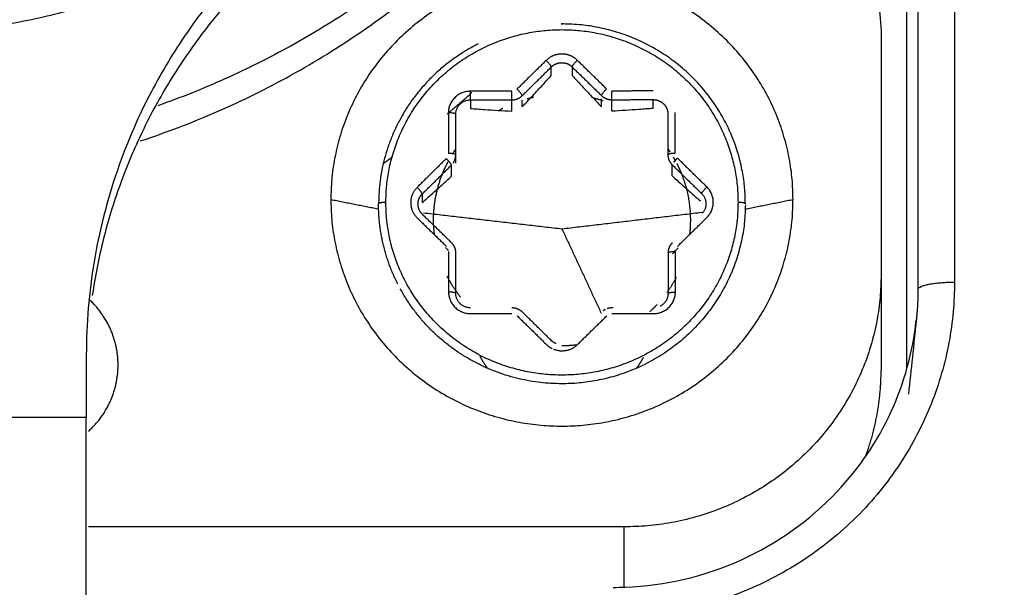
# Model space of a CAD drawing. Header units: millimetres. Extents: x 9946 to 11276, y -3292 to -1962.
# Tile 102 of 170: x 10842 to 10855, y -2291 to -2283. Entities that reach past the tile are written whole.
import ezdxf

# ---------------------------------------------------------------- set-up
doc = ezdxf.new("R2010")
doc.units = ezdxf.units.MM
doc.layers.add('ROXX NEO lite', color=7, linetype='Continuous', true_color=0x000000)
doc.dimstyles.get("Standard").update_dxf_attribs({"dimscale": 10, "dimtxt": 2.5, "dimasz": 3, "dimexe": 1, "dimexo": 0.5, "dimgap": 0.8, "dimtad": 1, "dimtoh": 1, "dimdec": 1, "dimzin": 1, "dimdsep": 46, "dimtxsty": 'Standard', "dimblk": 'OPEN90', "dimcen": 2.5, "dimadec": 1, "dimazin": 1, "dimtfac": 1, "dimtdec": 4, "dimtix": 1, "dimtofl": 0, "dimtmove": 1, "dimatfit": 3, "dimldrblk": 'OPEN90', "dimfxl": 1, "dimtolj": 1, "dimtzin": 1, "dimarcsym": 0})

# ---------------------------------------------------------------- blocks, each defined once
blk = doc.blocks.new('*D2')
at = {"layer": 'Defpoints', "color": 0}
for p in [(10752.196, -2185.885), (11119.696, -2185.885), (11119.696, -2408.445)]:
    blk.add_point(p, dxfattribs=at)
at = {"layer": 'ROXX NEO lite', "color": 0, "lineweight": -2}
for p, q in [((10752.196, -2191.886), (10752.196, -2411.446)), ((11119.696, -2191.886), (11119.696, -2411.446)), ((10758.197, -2408.445), (11113.695, -2408.445))]:
    blk.add_line(p, q, dxfattribs=at)
at = {"layer": 'ROXX NEO lite', "color": 0}
for points in [[(10758.197, -2407.445), (10758.197, -2409.445), (10752.196, -2408.445)], [(11113.695, -2409.445), (11113.695, -2407.445), (11119.696, -2408.445)]]:
    blk.add_solid(points, dxfattribs=at)
at = {"layer": 'ROXX NEO lite', "color": 0, "insert": (10935.946, -2401.544), "char_height": 9.0015, "attachment_point": 5}
blk.add_mtext('\\A1;367.5', dxfattribs=at)

msp = doc.modelspace()

# ---------------------------------------------------------------- linework, layer by layer
at = {"layer": 'ROXX NEO lite', "color": 18, "lineweight": -3, "true_color": 0x000000}
for points, degree in [([(10854.489, -2276.704), (10854.489, -2281.787), (10854.489, -2286.87)], 2), ([(10853.99, -2277.12), (10853.99, -2282.044), (10853.99, -2286.968)], 2), ([(10853.838, -2288.054), (10853.838, -2282.617), (10853.838, -2277.18)], 2), ([(10846.026, -2281.452), (10845.995, -2281.476), (10845.929, -2281.524), (10845.826, -2281.602), (10845.715, -2281.687), (10845.596, -2281.782), (10845.467, -2281.889), (10845.326, -2282.01), (10845.172, -2282.149), (10845.006, -2282.307), (10844.83, -2282.485), (10844.642, -2282.687), (10844.442, -2282.92), (10844.229, -2283.188), (10844.006, -2283.497), (10843.774, -2283.855), (10843.537, -2284.272), (10843.299, -2284.763), (10843.071, -2285.342), (10842.885, -2285.961), (10842.753, -2286.589), (10842.673, -2287.222), (10842.655, -2287.649), (10842.655, -2287.863)], 3), ([(10852.854, -2281.967), (10852.955, -2282.065), (10853.134, -2282.276), (10853.35, -2282.693), (10853.457, -2283.062), (10853.488, -2283.35), (10853.488, -2283.498)], 3), ([(10853.488, -2283.498), (10853.488, -2285.135), (10853.488, -2286.773)], 2), ([(10848.922, -2283.851), (10848.724, -2284.046), (10848.525, -2284.242)], 2), ([(10849.746, -2284.239), (10849.547, -2284.044), (10849.347, -2283.849)], 2), ([(10848.596, -2284.331), (10848.795, -2284.135), (10848.993, -2283.94)], 2), ([(10848.993, -2284.055), (10848.993, -2283.997), (10848.993, -2283.94)], 2), ([(10849.276, -2283.939), (10849.476, -2284.134), (10849.676, -2284.329)], 2), ([(10849.276, -2283.939), (10849.276, -2283.997), (10849.276, -2284.054)], 2), ([(10848.596, -2284.483), (10848.64, -2284.437), (10848.728, -2284.343), (10848.856, -2284.206), (10848.947, -2284.106), (10848.993, -2284.055)], 3), ([(10849.276, -2284.054), (10849.322, -2284.104), (10849.413, -2284.202), (10849.542, -2284.34), (10849.631, -2284.434), (10849.676, -2284.481)], 3), ([(10848.454, -2284.271), (10848.172, -2284.271), (10847.89, -2284.271)], 2), ([(10850.381, -2284.267), (10850.099, -2284.267), (10849.817, -2284.268)], 2), ([(10847.89, -2284.389), (10847.89, -2284.447), (10847.89, -2284.505)], 2), ([(10847.89, -2284.389), (10848.172, -2284.389), (10848.454, -2284.389)], 2), ([(10848.454, -2284.541), (10848.454, -2284.465), (10848.454, -2284.389)], 2), ([(10848.596, -2284.483), (10848.596, -2284.437), (10848.596, -2284.392)], 2), ([(10849.676, -2284.481), (10849.676, -2284.428), (10849.676, -2284.375)], 2), ([(10849.817, -2284.386), (10850.099, -2284.385), (10850.381, -2284.385)], 2), ([(10849.817, -2284.538), (10849.817, -2284.462), (10849.817, -2284.386)], 2), ([(10850.381, -2284.5), (10850.381, -2284.442), (10850.381, -2284.385)], 2), ([(10847.89, -2284.505), (10847.955, -2284.51), (10848.083, -2284.519), (10848.266, -2284.531), (10848.391, -2284.538), (10848.454, -2284.541)], 3), ([(10849.817, -2284.538), (10849.88, -2284.535), (10850.004, -2284.527), (10850.185, -2284.515), (10850.315, -2284.505), (10850.381, -2284.5)], 3), ([(10847.59, -2284.565), (10847.59, -2284.842), (10847.59, -2285.118)], 2), ([(10847.69, -2285.138), (10847.69, -2284.862), (10847.69, -2284.585)], 2), ([(10850.582, -2284.58), (10850.582, -2284.857), (10850.582, -2285.133)], 2), ([(10850.682, -2285.113), (10850.682, -2284.837), (10850.682, -2284.561)], 2), ([(10847.561, -2285.187), (10847.362, -2285.384), (10847.164, -2285.58)], 2), ([(10847.69, -2285.25), (10847.69, -2285.194), (10847.69, -2285.138)], 2), ([(10851.113, -2285.574), (10850.912, -2285.378), (10850.712, -2285.182)], 2), ([(10847.234, -2285.669), (10847.433, -2285.473), (10847.632, -2285.276)], 2), ([(10847.632, -2285.428), (10847.632, -2285.352), (10847.632, -2285.276)], 2), ([(10850.641, -2285.272), (10850.841, -2285.468), (10851.042, -2285.664)], 2), ([(10850.641, -2285.424), (10850.641, -2285.348), (10850.641, -2285.272)], 2), ([(10847.234, -2285.785), (10847.28, -2285.745), (10847.37, -2285.665), (10847.499, -2285.55), (10847.588, -2285.469), (10847.632, -2285.428)], 3), ([(10845.988, -2285.744), (10846.31, -2285.808), (10846.631, -2285.872)], 2), ([(10847.234, -2285.669), (10847.234, -2285.727), (10847.234, -2285.785)], 2), ([(10851.639, -2285.874), (10851.964, -2285.809), (10852.288, -2285.744)], 2), ([(10847.165, -2285.996), (10847.364, -2286.189), (10847.563, -2286.383)], 2), ([(10847.633, -2286.334), (10847.434, -2286.14), (10847.235, -2285.946)], 2), ([(10847.252, -2285.926), (10848.195, -2286.035), (10849.138, -2286.144)], 2), ([(10849.138, -2286.144), (10850.093, -2286.031), (10851.049, -2285.918)], 2), ([(10850.714, -2286.383), (10850.913, -2286.186), (10851.113, -2285.99)], 2), ([(10849.138, -2286.144), (10849.405, -2286.719), (10849.673, -2287.293)], 2), ([(10847.549, -2286.397), (10847.562, -2286.411), (10847.575, -2286.424), (10847.588, -2286.438)], 3), ([(10850.643, -2286.486), (10850.668, -2286.459), (10850.694, -2286.431), (10850.72, -2286.404)], 3), ([(10847.592, -2286.453), (10847.592, -2286.729), (10847.592, -2287.005)], 2), ([(10847.692, -2287.025), (10847.692, -2286.749), (10847.692, -2286.473)], 2), ([(10850.584, -2286.472), (10850.584, -2286.749), (10850.584, -2287.025)], 2), ([(10850.684, -2287.005), (10850.684, -2286.729), (10850.684, -2286.452)], 2), ([(10853.488, -2286.773), (10853.488, -2287.421), (10853.488, -2288.069)], 2), ([(10849.835, -2287.221), (10849.828, -2287.221), (10849.82, -2287.221)], 2), ([(10847.892, -2287.299), (10848.175, -2287.299), (10848.457, -2287.299)], 2), ([(10848.527, -2287.328), (10848.727, -2287.523), (10848.926, -2287.719)], 2), ([(10848.997, -2287.669), (10848.798, -2287.474), (10848.598, -2287.278)], 2), ([(10849.351, -2287.719), (10849.55, -2287.523), (10849.75, -2287.328)], 2), ([(10849.82, -2287.299), (10850.102, -2287.299), (10850.384, -2287.299)], 2), ([(10853.967, -2287.387), (10853.932, -2287.723), (10853.896, -2288.059), (10853.861, -2288.395)], 3), ([(10842.655, -2287.863), (10842.655, -2288.289), (10842.655, -2288.715)], 2), ([(10842.655, -2288.715), (10839.655, -2288.715), (10836.655, -2288.715)], 2), ([(10849.988, -2290.203), (10846.336, -2290.203), (10842.683, -2290.203)], 2), ([(10849.988, -2291.025), (10849.988, -2290.614), (10849.988, -2290.203)], 2)]:
    msp.add_open_spline(points, degree=degree, dxfattribs=at)
for points, weights in [([(10843.391, -2284.948), (10847.947, -2283.451), (10850.139, -2279.26)], [0.900724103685, 0.822024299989, 0.874627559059]), ([(10849.82, -2279.432), (10847.657, -2283.049), (10843.631, -2284.468)], [0.895697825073, 0.873109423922, 0.962988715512]), ([(10833.427, -2281.556), (10839.766, -2286.041), (10846.026, -2281.452)], [0.99452898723, 0.803551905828, 1]), ([(10845.937, -2281.832), (10843.214, -2283.781), (10842.736, -2287.052)], [1, 0.908341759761, 0.971652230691]), ([(10847.995, -2283.626), (10846.647, -2284.305), (10846.639, -2285.79)], [0.874374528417, 0.799604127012, 1]), ([(10848.993, -2283.94), (10848.993, -2283.92), (10848.922, -2283.851)], [1, 0.707106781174, 1]), ([(10849.276, -2283.939), (10849.276, -2283.919), (10849.347, -2283.849)], [1, 0.707106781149, 1]), ([(10847.89, -2284.271), (10847.59, -2284.271), (10847.59, -2284.565)], [1, 0.707106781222, 1]), ([(10847.89, -2284.389), (10847.89, -2284.369), (10847.89, -2284.271)], [1, 0.707106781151, 1]), ([(10848.454, -2284.389), (10848.454, -2284.369), (10848.454, -2284.271)], [1, 0.707106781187, 1]), ([(10848.596, -2284.331), (10848.596, -2284.311), (10848.525, -2284.242)], [1, 0.707106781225, 1]), ([(10849.676, -2284.329), (10849.676, -2284.309), (10849.746, -2284.239)], [1, 0.707106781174, 1]), ([(10849.817, -2284.386), (10849.817, -2284.366), (10849.817, -2284.268)], [1, 0.707106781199, 1]), ([(10847.91, -2284.289), (10847.745, -2284.44), (10847.574, -2284.584)], [0.952299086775, 0.954921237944, 0.95788024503]), ([(10847.69, -2284.585), (10847.69, -2284.389), (10847.89, -2284.389)], [1, 0.707106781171, 1]), ([(10848.454, -2284.389), (10848.538, -2284.389), (10848.596, -2284.331)], [1, 0.923239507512, 1]), ([(10848.664, -2284.373), (10848.708, -2284.361), (10848.752, -2284.351)], [0.911783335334, 0.917998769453, 0.924877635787]), ([(10849.571, -2284.362), (10849.635, -2284.378), (10849.698, -2284.399)], [0.941649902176, 0.935416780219, 0.930565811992]), ([(10849.676, -2284.329), (10849.734, -2284.386), (10849.817, -2284.386)], [1, 0.923712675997, 1]), ([(10848.288, -2284.525), (10848.309, -2284.513), (10848.331, -2284.502)], [0.870213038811, 0.87193626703, 0.873837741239]), ([(10847.69, -2284.585), (10847.69, -2284.565), (10847.59, -2284.565)], [1, 0.707106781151, 1]), ([(10847.654, -2285.115), (10847.673, -2285.085), (10847.693, -2285.056)], [0.86466625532, 0.862646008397, 0.860993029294]), ([(10850.582, -2285.054), (10850.596, -2285.074), (10850.609, -2285.094)], [0.946106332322, 0.948583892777, 0.951249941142]), ([(10846.833, -2285.163), (10846.768, -2285.21), (10846.702, -2285.256)], [0.971972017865, 0.973316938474, 0.974706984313]), ([(10847.632, -2285.276), (10847.632, -2285.257), (10847.561, -2285.187)], [1, 0.707106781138, 1]), ([(10847.69, -2285.138), (10847.69, -2285.118), (10847.59, -2285.118)], [1, 0.707106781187, 1]), ([(10847.656, -2285.248), (10847.69, -2285.198), (10847.69, -2285.138)], [0.972336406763, 0.942755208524, 1]), ([(10850.582, -2285.133), (10850.582, -2285.113), (10850.682, -2285.113)], [1, 0.707316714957, 1]), ([(10850.582, -2285.133), (10850.582, -2285.214), (10850.641, -2285.272)], [1, 0.923879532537, 1]), ([(10850.655, -2285.168), (10850.67, -2285.193), (10850.684, -2285.219)], [0.961685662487, 0.965495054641, 0.969605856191]), ([(10850.664, -2285.234), (10850.684, -2285.209), (10850.712, -2285.182)], [0.854120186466, 0.86265980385, 1]), ([(10847.388, -2286.023), (10847.388, -2285.6), (10847.589, -2285.226)], [1, 0.907299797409, 0.873278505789]), ([(10850.704, -2285.257), (10850.738, -2285.323), (10850.766, -2285.392)], [0.975822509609, 0.986922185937, 1]), ([(10850.766, -2285.392), (10850.888, -2285.696), (10850.888, -2286.023)], [1, 0.982287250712, 1]), ([(10847.232, -2285.661), (10847.217, -2285.632), (10847.164, -2285.58)], [0.911223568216, 0.761653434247, 1]), ([(10851.042, -2285.664), (10851.042, -2285.644), (10851.113, -2285.574)], [1, 0.707106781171, 1]), ([(10851.113, -2285.99), (10851.325, -2285.782), (10851.113, -2285.574)], [1, 0.707368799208, 1]), ([(10847.176, -2285.807), (10847.176, -2285.726), (10847.234, -2285.669)], [1, 0.92451646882, 1]), ([(10851.042, -2285.664), (10851.176, -2285.794), (10851.05, -2285.933)], [1, 0.718928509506, 0.977793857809]), ([(10846.738, -2285.784), (10846.638, -2285.784), (10846.638, -2285.804)], [1, 0.707106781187, 1]), ([(10846.902, -2286.898), (10846.638, -2286.382), (10846.638, -2285.804)], [0.87642544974, 0.911192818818, 1]), ([(10847.235, -2285.946), (10847.176, -2285.889), (10847.176, -2285.807)], [1, 0.923238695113, 1]), ([(10851.638, -2285.804), (10851.638, -2285.784), (10851.538, -2285.784)], [1, 0.707106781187, 1]), ([(10847.401, -2286.225), (10847.388, -2286.125), (10847.388, -2286.023)], [0.956161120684, 0.976136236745, 1]), ([(10850.888, -2286.023), (10850.888, -2286.123), (10850.877, -2286.223)], [1, 0.976429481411, 0.956652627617]), ([(10847.692, -2286.473), (10847.692, -2286.391), (10847.633, -2286.334)], [1, 0.923238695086, 1]), ([(10850.643, -2286.334), (10850.584, -2286.391), (10850.584, -2286.472)], [1, 0.924222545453, 1]), ([(10850.584, -2286.472), (10850.584, -2286.452), (10850.684, -2286.452)], [1, 0.707106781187, 1]), ([(10847.758, -2287.077), (10847.651, -2286.942), (10847.573, -2286.789)], [0.856819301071, 0.862136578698, 0.87611099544]), ([(10853.488, -2286.773), (10853.488, -2290.203), (10849.988, -2290.203)], [1, 0.707106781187, 1]), ([(10850.698, -2286.801), (10850.641, -2286.911), (10850.568, -2287.013)], [0.87508836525, 0.865123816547, 0.859770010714]), ([(10854.489, -2286.87), (10854.489, -2291.428), (10849.838, -2291.428)], [1, 0.707106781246, 1]), ([(10853.99, -2286.968), (10854, -2286.87), (10854.489, -2286.87)], [1, 0.714472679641, 1]), ([(10847.592, -2287.005), (10847.592, -2287.299), (10847.892, -2287.299)], [1, 0.707106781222, 1]), ([(10847.692, -2287.025), (10847.692, -2287.005), (10847.592, -2287.005)], [1, 0.707106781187, 1]), ([(10847.892, -2287.221), (10847.692, -2287.221), (10847.692, -2287.025)], [1, 0.707106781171, 1]), ([(10850.384, -2287.299), (10850.684, -2287.299), (10850.684, -2287.005)], [1, 0.707106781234, 1]), ([(10850.584, -2287.025), (10850.584, -2287.144), (10850.477, -2287.199)], [1, 0.79905041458, 0.873837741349]), ([(10850.584, -2287.025), (10850.584, -2287.005), (10850.684, -2287.005)], [1, 0.707106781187, 1]), ([(10853.99, -2286.968), (10853.99, -2287.178), (10853.967, -2287.387)], [1, 0.998669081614, 1]), ([(10843.088, -2287.998), (10843.088, -2287.467), (10842.693, -2287.104)], [1, 0.847754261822, 0.853783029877]), ([(10848.598, -2287.278), (10848.54, -2287.221), (10848.457, -2287.221)], [1, 0.923879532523, 1]), ([(10849.82, -2287.221), (10849.787, -2287.221), (10849.755, -2287.232)], [1, 0.967787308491, 0.962838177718]), ([(10850.437, -2287.173), (10850.39, -2287.224), (10850.338, -2287.272)], [0.854103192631, 0.853229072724, 0.853744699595]), ([(10849.728, -2287.243), (10849.713, -2287.251), (10849.7, -2287.261)], [0.963753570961, 0.967259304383, 0.977540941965]), ([(10848.926, -2287.719), (10848.96, -2287.752), (10849.003, -2287.773)], [1, 0.93791176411, 0.902146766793]), ([(10849.056, -2287.709), (10849.023, -2287.695), (10848.997, -2287.669)], [0.89340252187, 0.929945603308, 1]), ([(10849.023, -2287.782), (10849.209, -2287.858), (10849.351, -2287.719)], [0.887469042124, 0.783077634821, 1]), ([(10849.352, -2287.725), (10849.246, -2287.738), (10849.138, -2287.738)], [0.954629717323, 0.97521803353, 1]), ([(10848.124, -2288.043), (10848.065, -2287.963), (10848.02, -2287.875)], [0.859124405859, 0.864763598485, 0.876110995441]), ([(10850.246, -2287.895), (10850.206, -2287.97), (10850.156, -2288.039)], [0.873471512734, 0.864363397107, 0.85942022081]), ([(10842.685, -2288.9), (10843.088, -2288.536), (10843.088, -2287.998)], [0.853925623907, 0.846170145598, 1]), ([(10853.282, -2289.229), (10853.488, -2288.666), (10853.488, -2288.069)], [0.896338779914, 0.932710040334, 1]), ([(10842.655, -2294.947), (10842.655, -2292.725), (10842.655, -2288.715)], [0.890813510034, 0.779684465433, 1])]:
    msp.add_rational_spline(points, weights, degree=2, dxfattribs=at)
for points, weights, knots in [([(10852.288, -2285.744), (10852.288, -2282.658), (10849.138, -2282.658), (10845.988, -2282.658), (10845.988, -2285.744)], [1, 0.707106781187, 1, 0.707106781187, 1], [-9.896017, -9.896017, -9.896017, -4.948008, -4.948008, 0, 0, 0]), ([(10846.738, -2285.784), (10846.738, -2283.432), (10849.138, -2283.432), (10851.538, -2283.432), (10851.538, -2285.784)], [1, 0.707106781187, 1, 0.707106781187, 1], [-7.539822, -7.539822, -7.539822, -3.769911, -3.769911, 0, 0, 0]), ([(10851.638, -2285.804), (10851.638, -2283.361), (10849.146, -2283.354), (10849.142, -2283.354), (10849.138, -2283.354)], [1, 0.708114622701, 1, 0.99941073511, 0.998823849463], [0.013693, 0.013693, 0.013693, 3.776758, 3.776758, 3.784354, 3.784354, 3.784354]), ([(10849.347, -2283.849), (10849.259, -2283.763), (10849.134, -2283.764), (10849.01, -2283.764), (10848.922, -2283.851)], [1, 0.923712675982, 1, 0.923712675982, 1], [-0.4717618, -0.4717618, -0.4717618, -0.2358809, -0.2358809, 0, 0, 0]), ([(10848.993, -2283.94), (10849.052, -2283.882), (10849.135, -2283.882), (10849.218, -2283.881), (10849.276, -2283.939)], [1, 0.923712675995, 1, 0.923712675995, 1], [-0.3145079, -0.3145079, -0.3145079, -0.1572539, -0.1572539, 0, 0, 0]), ([(10850.381, -2284.385), (10850.464, -2284.384), (10850.523, -2284.442), (10850.582, -2284.499), (10850.582, -2284.58)], [1, 0.923744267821, 1, 0.923744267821, 1], [-0.3144419, -0.3144419, -0.3144419, -0.157221, -0.157221, 0, 0, 0]), ([(10847.164, -2285.58), (10847.076, -2285.666), (10847.076, -2285.788), (10847.077, -2285.91), (10847.165, -2285.996)], [1, 0.923878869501, 1, 0.923878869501, 1], [-0.471241, -0.471241, -0.471241, -0.2356205, -0.2356205, 0, 0, 0]), ([(10845.988, -2285.744), (10845.988, -2288.831), (10849.138, -2288.831), (10852.288, -2288.831), (10852.288, -2285.744)], [1, 0.707106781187, 1, 0.707106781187, 1], [-9.896017, -9.896017, -9.896017, -4.948008, -4.948008, 0, 0, 0]), ([(10851.538, -2285.784), (10851.538, -2288.136), (10849.138, -2288.136), (10846.738, -2288.136), (10846.738, -2285.784)], [1, 0.707106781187, 1, 0.707106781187, 1], [-7.539822, -7.539822, -7.539822, -3.769911, -3.769911, 0, 0, 0]), ([(10851.638, -2285.818), (10851.624, -2288.261), (10849.131, -2288.254), (10847.639, -2288.25), (10846.935, -2286.961)], [1, 0.708114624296, 1, 0.802131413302, 0.872532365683], [-7.839718, -7.839718, -7.839718, -3.919859, -3.919859, -1.262593, -1.262593, -1.262593])]:
    msp.add_rational_spline(points, weights, degree=2, knots=knots, dxfattribs=at)
for points, knots in [([(10850.641, -2285.424), (10850.685, -2285.464), (10850.774, -2285.543), (10850.898, -2285.653), (10850.984, -2285.729), (10851.025, -2285.764)], [-0.5955919, -0.5955919, -0.5955919, -0.5955919, -0.3970613, -0.1985306, -0.024318, -0.024318, -0.024318, -0.024318]), ([(10849.838, -2291.027), (10849.891, -2291.027), (10849.945, -2291.026), (10849.998, -2291.024), (10851.1, -2290.983), (10852.14, -2290.514), (10852.887, -2289.723), (10853.498, -2289.078), (10853.875, -2288.257), (10853.967, -2287.387)], [6.536891, 6.536891, 6.536891, 6.536891, 6.698738, 6.698738, 6.698738, 10.050485, 10.050485, 10.050485, 12.791672, 12.791672, 12.791672, 12.791672])]:
    msp.add_open_spline(points, degree=3, knots=knots, dxfattribs=at)

# ---------------------------------------------------------------- dimensions: what is measured, and where the dimension line sits
at = {"layer": 'ROXX NEO lite', "color": 5, "true_color": 0x0000ff}
dim = msp.add_linear_dim(base=(11119.696, -2408.445), p1=(10752.196, -2185.885), p2=(11119.696, -2185.885), dimstyle='Standard', override={"dimscale": 3.0005, "dimtxt": 3, "dimasz": 2, "dimexe": 1, "dimexo": 2, "dimgap": 0.8, "dimtad": 1, "dimtih": 0, "dimtoh": 0, "dimdec": 1, "dimlfac": 1, "dimzin": 1, "dimtxsty": 'Standard', "dimsah": 0, "dimcen": 2.5, "dimadec": 1, "dimazin": 1, "dimtix": 0, "dimtmove": 0, "dimtzin": 1}, dxfattribs=at)
dim.commit()
dim.dimension.update_dxf_attribs({"geometry": '*D2', "text_midpoint": (10935.946, -2401.544)})

doc.saveas('drawing.dxf')
